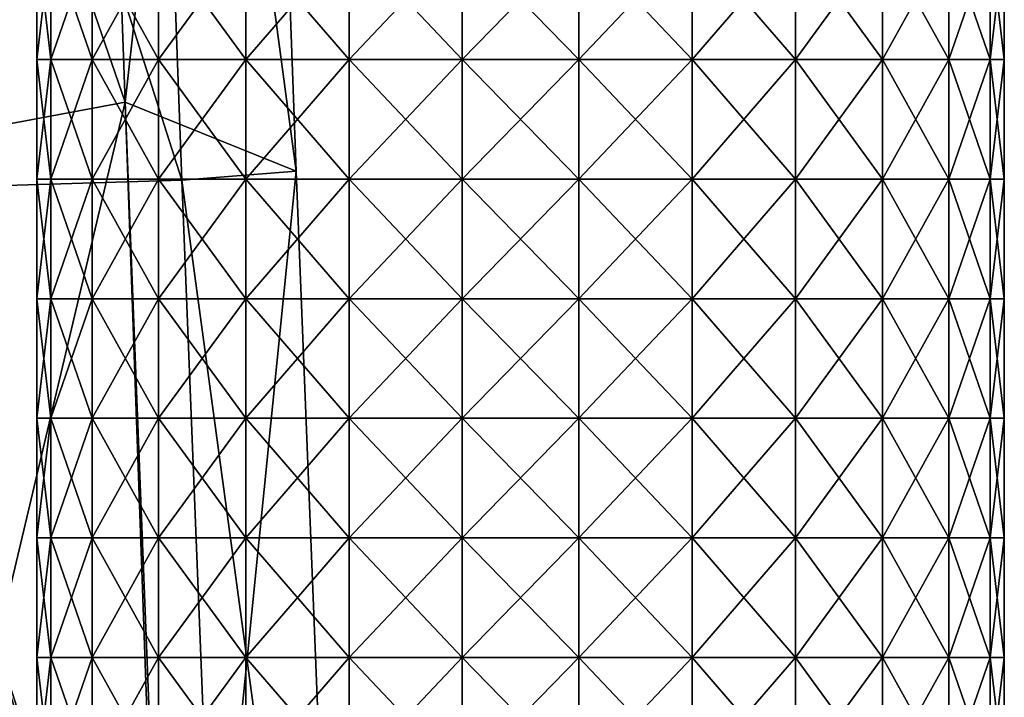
# Model space of a CAD drawing. Header units: millimetres. Extents: x -350 to 350, y 0 to 877.
# Tile 23 of 63: x 256 to 291, y 25 to 49. Entities that reach past the tile are written whole.
import ezdxf

# ---------------------------------------------------------------- set-up
doc = ezdxf.new("R2010")
doc.units = ezdxf.units.MM
doc.header["$LTSCALE"] = 41.718519
for name, color, linetype in [('5', 7, 'CONTINUOUS'), ('67', 7, 'CONTINUOUS'), ('68', 7, 'CONTINUOUS')]:
    doc.layers.add(name, color=color, linetype=linetype)

msp = doc.modelspace()

# ---------------------------------------------------------------- linework, layer by layer
at = {"layer": '5', "linetype": 'Continuous'}
for points in [[(257.876, 91.947, -464.744), (245.321, 87.227, -461.52), (259.534, 46.031, -476.863), (257.876, 91.947, -464.744)], [(257.876, 91.947, -464.744), (259.534, 46.031, -476.863), (264.134, 86.943, -478.324), (257.876, 91.947, -464.744)], [(245.321, 87.227, -461.52), (246.9, 43.666, -473.105), (259.534, 46.031, -476.863), (245.321, 87.227, -461.52)], [(264.134, 86.943, -478.324), (259.534, 46.031, -476.863), (265.724, 43.538, -490.086), (264.134, 86.943, -478.324)], [(264.134, 86.943, -478.324), (265.724, 43.538, -490.086), (259.999, 86.232, -491.606), (264.134, 86.943, -478.324)], [(248.073, 85.518, -497.935), (259.999, 86.232, -491.606), (261.587, 43.205, -503.427), (248.073, 85.518, -497.935)], [(259.999, 86.232, -491.606), (265.724, 43.538, -490.086), (261.587, 43.205, -503.427), (259.999, 86.232, -491.606)], [(249.654, 42.84, -509.734), (248.073, 85.518, -497.935), (261.587, 43.205, -503.427), (249.654, 42.84, -509.734)], [(246.9, 43.666, -473.105), (248.623, 0, -486.595), (259.534, 46.031, -476.863), (246.9, 43.666, -473.105)], [(259.534, 46.031, -476.863), (248.623, 0, -486.595), (261.182, 0, -490.955), (259.534, 46.031, -476.863)], [(261.349, 0, -491.104), (259.534, 46.031, -476.863), (261.182, 0, -490.955), (261.349, 0, -491.104)], [(259.534, 46.031, -476.863), (261.349, 0, -491.104), (265.724, 43.538, -490.086), (259.534, 46.031, -476.863)], [(261.349, 0, -491.104), (267.46, 0, -503.775), (265.724, 43.538, -490.086), (261.349, 0, -491.104)], [(265.724, 43.538, -490.086), (267.46, 0, -503.775), (261.587, 43.205, -503.427), (265.724, 43.538, -490.086)], [(263.317, 0, -517.184), (249.654, 42.84, -509.734), (261.587, 43.205, -503.427), (263.317, 0, -517.184)], [(267.46, 0, -503.775), (263.317, 0, -517.184), (261.587, 43.205, -503.427), (267.46, 0, -503.775)], [(251.379, 0, -523.436), (249.654, 42.84, -509.734), (263.108, 0, -517.435), (251.379, 0, -523.436)], [(249.654, 42.84, -509.734), (263.317, 0, -517.184), (263.108, 0, -517.435), (249.654, 42.84, -509.734)]]:
    msp.add_3dface(points, dxfattribs=at)
at = {"layer": '67', "linetype": 'Continuous'}
for points in [[(256.853, 47.572, -27.474), (256.344, 47.572, -23.286), (256.853, 51.897, -27.474), (256.853, 47.572, -27.474)], [(256.853, 51.897, -27.474), (256.344, 47.572, -23.286), (256.344, 51.897, -23.286), (256.853, 51.897, -27.474)], [(258.349, 47.572, -31.419), (256.853, 47.572, -27.474), (258.349, 51.897, -31.419), (258.349, 47.572, -31.419)], [(258.349, 51.897, -31.419), (256.853, 47.572, -27.474), (256.853, 51.897, -27.474), (258.349, 51.897, -31.419)], [(260.745, 47.572, -34.891), (258.349, 47.572, -31.419), (260.745, 51.897, -34.891), (260.745, 47.572, -34.891)], [(260.745, 51.897, -34.891), (258.349, 47.572, -31.419), (258.349, 51.897, -31.419), (260.745, 51.897, -34.891)], [(263.903, 47.572, -37.689), (260.745, 47.572, -34.891), (263.903, 51.897, -37.689), (263.903, 47.572, -37.689)], [(263.903, 51.897, -37.689), (260.745, 47.572, -34.891), (260.745, 51.897, -34.891), (263.903, 51.897, -37.689)], [(267.639, 47.572, -39.649), (263.903, 47.572, -37.689), (267.639, 51.897, -39.649), (267.639, 47.572, -39.649)], [(267.639, 51.897, -39.649), (263.903, 47.572, -37.689), (263.903, 51.897, -37.689), (267.639, 51.897, -39.649)], [(271.735, 47.572, -40.659), (267.639, 47.572, -39.649), (271.735, 51.897, -40.659), (271.735, 47.572, -40.659)], [(271.735, 51.897, -40.659), (267.639, 47.572, -39.649), (267.639, 51.897, -39.649), (271.735, 51.897, -40.659)], [(275.954, 47.572, -40.659), (271.735, 47.572, -40.659), (275.954, 51.897, -40.659), (275.954, 47.572, -40.659)], [(275.954, 51.897, -40.659), (271.735, 47.572, -40.659), (271.735, 51.897, -40.659), (275.954, 51.897, -40.659)], [(280.05, 47.572, -39.649), (275.954, 47.572, -40.659), (280.05, 51.897, -39.649), (280.05, 47.572, -39.649)], [(280.05, 51.897, -39.649), (275.954, 47.572, -40.659), (275.954, 51.897, -40.659), (280.05, 51.897, -39.649)], [(283.785, 47.572, -37.689), (280.05, 47.572, -39.649), (283.785, 51.897, -37.689), (283.785, 47.572, -37.689)], [(283.785, 51.897, -37.689), (280.05, 47.572, -39.649), (280.05, 51.897, -39.649), (283.785, 51.897, -37.689)], [(286.943, 47.572, -34.891), (283.785, 47.572, -37.689), (286.943, 51.897, -34.891), (286.943, 47.572, -34.891)], [(286.943, 51.897, -34.891), (283.785, 47.572, -37.689), (283.785, 51.897, -37.689), (286.943, 51.897, -34.891)], [(289.34, 47.572, -31.419), (286.943, 47.572, -34.891), (289.34, 51.897, -31.419), (289.34, 47.572, -31.419)], [(289.34, 51.897, -31.419), (286.943, 47.572, -34.891), (286.943, 51.897, -34.891), (289.34, 51.897, -31.419)], [(290.836, 47.572, -27.474), (289.34, 47.572, -31.419), (290.836, 51.897, -27.474), (290.836, 47.572, -27.474)], [(290.836, 51.897, -27.474), (289.34, 47.572, -31.419), (289.34, 51.897, -31.419), (290.836, 51.897, -27.474)], [(291.344, 47.572, -23.286), (290.836, 47.572, -27.474), (291.344, 51.897, -23.286), (291.344, 47.572, -23.286)], [(291.344, 51.897, -23.286), (290.836, 47.572, -27.474), (290.836, 51.897, -27.474), (291.344, 51.897, -23.286)], [(256.853, 43.246, -27.474), (256.344, 43.246, -23.286), (256.853, 47.572, -27.474), (256.853, 43.246, -27.474)], [(256.853, 47.572, -27.474), (256.344, 43.246, -23.286), (256.344, 47.572, -23.286), (256.853, 47.572, -27.474)], [(258.349, 43.246, -31.419), (256.853, 43.246, -27.474), (258.349, 47.572, -31.419), (258.349, 43.246, -31.419)], [(258.349, 47.572, -31.419), (256.853, 43.246, -27.474), (256.853, 47.572, -27.474), (258.349, 47.572, -31.419)], [(260.745, 43.246, -34.891), (258.349, 43.246, -31.419), (260.745, 47.572, -34.891), (260.745, 43.246, -34.891)], [(260.745, 47.572, -34.891), (258.349, 43.246, -31.419), (258.349, 47.572, -31.419), (260.745, 47.572, -34.891)], [(263.903, 43.246, -37.689), (260.745, 43.246, -34.891), (263.903, 47.572, -37.689), (263.903, 43.246, -37.689)], [(263.903, 47.572, -37.689), (260.745, 43.246, -34.891), (260.745, 47.572, -34.891), (263.903, 47.572, -37.689)], [(267.639, 43.246, -39.649), (263.903, 43.246, -37.689), (267.639, 47.572, -39.649), (267.639, 43.246, -39.649)], [(267.639, 47.572, -39.649), (263.903, 43.246, -37.689), (263.903, 47.572, -37.689), (267.639, 47.572, -39.649)], [(271.735, 43.246, -40.659), (267.639, 43.246, -39.649), (271.735, 47.572, -40.659), (271.735, 43.246, -40.659)], [(271.735, 47.572, -40.659), (267.639, 43.246, -39.649), (267.639, 47.572, -39.649), (271.735, 47.572, -40.659)], [(275.954, 43.246, -40.659), (271.735, 43.246, -40.659), (275.954, 47.572, -40.659), (275.954, 43.246, -40.659)], [(275.954, 47.572, -40.659), (271.735, 43.246, -40.659), (271.735, 47.572, -40.659), (275.954, 47.572, -40.659)], [(280.05, 43.246, -39.649), (275.954, 43.246, -40.659), (280.05, 47.572, -39.649), (280.05, 43.246, -39.649)], [(280.05, 47.572, -39.649), (275.954, 43.246, -40.659), (275.954, 47.572, -40.659), (280.05, 47.572, -39.649)], [(283.785, 43.246, -37.689), (280.05, 43.246, -39.649), (283.785, 47.572, -37.689), (283.785, 43.246, -37.689)], [(283.785, 47.572, -37.689), (280.05, 43.246, -39.649), (280.05, 47.572, -39.649), (283.785, 47.572, -37.689)], [(286.943, 43.246, -34.891), (283.785, 43.246, -37.689), (286.943, 47.572, -34.891), (286.943, 43.246, -34.891)], [(286.943, 47.572, -34.891), (283.785, 43.246, -37.689), (283.785, 47.572, -37.689), (286.943, 47.572, -34.891)], [(289.34, 43.246, -31.419), (286.943, 43.246, -34.891), (289.34, 47.572, -31.419), (289.34, 43.246, -31.419)], [(289.34, 47.572, -31.419), (286.943, 43.246, -34.891), (286.943, 47.572, -34.891), (289.34, 47.572, -31.419)], [(290.836, 43.246, -27.474), (289.34, 43.246, -31.419), (290.836, 47.572, -27.474), (290.836, 43.246, -27.474)], [(290.836, 47.572, -27.474), (289.34, 43.246, -31.419), (289.34, 47.572, -31.419), (290.836, 47.572, -27.474)], [(291.344, 43.246, -23.286), (290.836, 43.246, -27.474), (291.344, 47.572, -23.286), (291.344, 43.246, -23.286)], [(291.344, 47.572, -23.286), (290.836, 43.246, -27.474), (290.836, 47.572, -27.474), (291.344, 47.572, -23.286)], [(256.853, 38.921, -27.474), (256.344, 38.921, -23.286), (256.853, 43.246, -27.474), (256.853, 38.921, -27.474)], [(256.853, 43.246, -27.474), (256.344, 38.921, -23.286), (256.344, 43.246, -23.286), (256.853, 43.246, -27.474)], [(258.349, 38.921, -31.419), (256.853, 38.921, -27.474), (258.349, 43.246, -31.419), (258.349, 38.921, -31.419)], [(258.349, 43.246, -31.419), (256.853, 38.921, -27.474), (256.853, 43.246, -27.474), (258.349, 43.246, -31.419)], [(260.745, 38.921, -34.891), (258.349, 38.921, -31.419), (260.745, 43.246, -34.891), (260.745, 38.921, -34.891)], [(260.745, 43.246, -34.891), (258.349, 38.921, -31.419), (258.349, 43.246, -31.419), (260.745, 43.246, -34.891)], [(263.903, 38.921, -37.689), (260.745, 38.921, -34.891), (263.903, 43.246, -37.689), (263.903, 38.921, -37.689)], [(263.903, 43.246, -37.689), (260.745, 38.921, -34.891), (260.745, 43.246, -34.891), (263.903, 43.246, -37.689)], [(267.639, 38.921, -39.649), (263.903, 38.921, -37.689), (267.639, 43.246, -39.649), (267.639, 38.921, -39.649)], [(267.639, 43.246, -39.649), (263.903, 38.921, -37.689), (263.903, 43.246, -37.689), (267.639, 43.246, -39.649)], [(271.735, 38.921, -40.659), (267.639, 38.921, -39.649), (271.735, 43.246, -40.659), (271.735, 38.921, -40.659)], [(271.735, 43.246, -40.659), (267.639, 38.921, -39.649), (267.639, 43.246, -39.649), (271.735, 43.246, -40.659)], [(275.954, 38.921, -40.659), (271.735, 38.921, -40.659), (275.954, 43.246, -40.659), (275.954, 38.921, -40.659)], [(275.954, 43.246, -40.659), (271.735, 38.921, -40.659), (271.735, 43.246, -40.659), (275.954, 43.246, -40.659)], [(280.05, 38.921, -39.649), (275.954, 38.921, -40.659), (280.05, 43.246, -39.649), (280.05, 38.921, -39.649)], [(280.05, 43.246, -39.649), (275.954, 38.921, -40.659), (275.954, 43.246, -40.659), (280.05, 43.246, -39.649)], [(283.785, 38.921, -37.689), (280.05, 38.921, -39.649), (283.785, 43.246, -37.689), (283.785, 38.921, -37.689)], [(283.785, 43.246, -37.689), (280.05, 38.921, -39.649), (280.05, 43.246, -39.649), (283.785, 43.246, -37.689)], [(286.943, 38.921, -34.891), (283.785, 38.921, -37.689), (286.943, 43.246, -34.891), (286.943, 38.921, -34.891)], [(286.943, 43.246, -34.891), (283.785, 38.921, -37.689), (283.785, 43.246, -37.689), (286.943, 43.246, -34.891)], [(289.34, 38.921, -31.419), (286.943, 38.921, -34.891), (289.34, 43.246, -31.419), (289.34, 38.921, -31.419)], [(289.34, 43.246, -31.419), (286.943, 38.921, -34.891), (286.943, 43.246, -34.891), (289.34, 43.246, -31.419)], [(290.836, 38.921, -27.474), (289.34, 38.921, -31.419), (290.836, 43.246, -27.474), (290.836, 38.921, -27.474)], [(290.836, 43.246, -27.474), (289.34, 38.921, -31.419), (289.34, 43.246, -31.419), (290.836, 43.246, -27.474)], [(291.344, 38.921, -23.286), (290.836, 38.921, -27.474), (291.344, 43.246, -23.286), (291.344, 38.921, -23.286)], [(291.344, 43.246, -23.286), (290.836, 38.921, -27.474), (290.836, 43.246, -27.474), (291.344, 43.246, -23.286)], [(256.853, 34.596, -27.474), (256.344, 34.596, -23.286), (256.853, 38.921, -27.474), (256.853, 34.596, -27.474)], [(256.853, 38.921, -27.474), (256.344, 34.596, -23.286), (256.344, 38.921, -23.286), (256.853, 38.921, -27.474)], [(258.349, 34.596, -31.419), (256.853, 34.596, -27.474), (258.349, 38.921, -31.419), (258.349, 34.596, -31.419)], [(258.349, 38.921, -31.419), (256.853, 34.596, -27.474), (256.853, 38.921, -27.474), (258.349, 38.921, -31.419)], [(260.745, 34.596, -34.891), (258.349, 34.596, -31.419), (260.745, 38.921, -34.891), (260.745, 34.596, -34.891)], [(260.745, 38.921, -34.891), (258.349, 34.596, -31.419), (258.349, 38.921, -31.419), (260.745, 38.921, -34.891)], [(263.903, 34.596, -37.689), (260.745, 34.596, -34.891), (263.903, 38.921, -37.689), (263.903, 34.596, -37.689)], [(263.903, 38.921, -37.689), (260.745, 34.596, -34.891), (260.745, 38.921, -34.891), (263.903, 38.921, -37.689)], [(267.639, 34.596, -39.649), (263.903, 34.596, -37.689), (267.639, 38.921, -39.649), (267.639, 34.596, -39.649)], [(267.639, 38.921, -39.649), (263.903, 34.596, -37.689), (263.903, 38.921, -37.689), (267.639, 38.921, -39.649)], [(271.735, 34.596, -40.659), (267.639, 34.596, -39.649), (271.735, 38.921, -40.659), (271.735, 34.596, -40.659)], [(271.735, 38.921, -40.659), (267.639, 34.596, -39.649), (267.639, 38.921, -39.649), (271.735, 38.921, -40.659)], [(275.954, 34.596, -40.659), (271.735, 34.596, -40.659), (275.954, 38.921, -40.659), (275.954, 34.596, -40.659)], [(275.954, 38.921, -40.659), (271.735, 34.596, -40.659), (271.735, 38.921, -40.659), (275.954, 38.921, -40.659)], [(280.05, 34.596, -39.649), (275.954, 34.596, -40.659), (280.05, 38.921, -39.649), (280.05, 34.596, -39.649)], [(280.05, 38.921, -39.649), (275.954, 34.596, -40.659), (275.954, 38.921, -40.659), (280.05, 38.921, -39.649)], [(283.785, 34.596, -37.689), (280.05, 34.596, -39.649), (283.785, 38.921, -37.689), (283.785, 34.596, -37.689)], [(283.785, 38.921, -37.689), (280.05, 34.596, -39.649), (280.05, 38.921, -39.649), (283.785, 38.921, -37.689)], [(286.943, 34.596, -34.891), (283.785, 34.596, -37.689), (286.943, 38.921, -34.891), (286.943, 34.596, -34.891)], [(286.943, 38.921, -34.891), (283.785, 34.596, -37.689), (283.785, 38.921, -37.689), (286.943, 38.921, -34.891)], [(289.34, 34.596, -31.419), (286.943, 34.596, -34.891), (289.34, 38.921, -31.419), (289.34, 34.596, -31.419)], [(289.34, 38.921, -31.419), (286.943, 34.596, -34.891), (286.943, 38.921, -34.891), (289.34, 38.921, -31.419)], [(290.836, 34.596, -27.474), (289.34, 34.596, -31.419), (290.836, 38.921, -27.474), (290.836, 34.596, -27.474)], [(290.836, 38.921, -27.474), (289.34, 34.596, -31.419), (289.34, 38.921, -31.419), (290.836, 38.921, -27.474)], [(291.344, 34.596, -23.286), (290.836, 34.596, -27.474), (291.344, 38.921, -23.286), (291.344, 34.596, -23.286)], [(291.344, 38.921, -23.286), (290.836, 34.596, -27.474), (290.836, 38.921, -27.474), (291.344, 38.921, -23.286)], [(256.853, 30.271, -27.474), (256.344, 30.271, -23.286), (256.853, 34.596, -27.474), (256.853, 30.271, -27.474)], [(256.853, 34.596, -27.474), (256.344, 30.271, -23.286), (256.344, 34.596, -23.286), (256.853, 34.596, -27.474)], [(258.349, 30.271, -31.419), (256.853, 30.271, -27.474), (258.349, 34.596, -31.419), (258.349, 30.271, -31.419)], [(258.349, 34.596, -31.419), (256.853, 30.271, -27.474), (256.853, 34.596, -27.474), (258.349, 34.596, -31.419)], [(260.745, 30.271, -34.891), (258.349, 30.271, -31.419), (260.745, 34.596, -34.891), (260.745, 30.271, -34.891)], [(260.745, 34.596, -34.891), (258.349, 30.271, -31.419), (258.349, 34.596, -31.419), (260.745, 34.596, -34.891)], [(263.903, 30.271, -37.689), (260.745, 30.271, -34.891), (263.903, 34.596, -37.689), (263.903, 30.271, -37.689)], [(263.903, 34.596, -37.689), (260.745, 30.271, -34.891), (260.745, 34.596, -34.891), (263.903, 34.596, -37.689)], [(267.639, 30.271, -39.649), (263.903, 30.271, -37.689), (267.639, 34.596, -39.649), (267.639, 30.271, -39.649)], [(267.639, 34.596, -39.649), (263.903, 30.271, -37.689), (263.903, 34.596, -37.689), (267.639, 34.596, -39.649)], [(271.735, 30.271, -40.659), (267.639, 30.271, -39.649), (271.735, 34.596, -40.659), (271.735, 30.271, -40.659)], [(271.735, 34.596, -40.659), (267.639, 30.271, -39.649), (267.639, 34.596, -39.649), (271.735, 34.596, -40.659)], [(275.954, 30.271, -40.659), (271.735, 30.271, -40.659), (275.954, 34.596, -40.659), (275.954, 30.271, -40.659)], [(275.954, 34.596, -40.659), (271.735, 30.271, -40.659), (271.735, 34.596, -40.659), (275.954, 34.596, -40.659)], [(280.05, 30.271, -39.649), (275.954, 30.271, -40.659), (280.05, 34.596, -39.649), (280.05, 30.271, -39.649)], [(280.05, 34.596, -39.649), (275.954, 30.271, -40.659), (275.954, 34.596, -40.659), (280.05, 34.596, -39.649)], [(283.785, 30.271, -37.689), (280.05, 30.271, -39.649), (283.785, 34.596, -37.689), (283.785, 30.271, -37.689)], [(283.785, 34.596, -37.689), (280.05, 30.271, -39.649), (280.05, 34.596, -39.649), (283.785, 34.596, -37.689)], [(286.943, 30.271, -34.891), (283.785, 30.271, -37.689), (286.943, 34.596, -34.891), (286.943, 30.271, -34.891)], [(286.943, 34.596, -34.891), (283.785, 30.271, -37.689), (283.785, 34.596, -37.689), (286.943, 34.596, -34.891)], [(289.34, 30.271, -31.419), (286.943, 30.271, -34.891), (289.34, 34.596, -31.419), (289.34, 30.271, -31.419)], [(289.34, 34.596, -31.419), (286.943, 30.271, -34.891), (286.943, 34.596, -34.891), (289.34, 34.596, -31.419)], [(290.836, 30.271, -27.474), (289.34, 30.271, -31.419), (290.836, 34.596, -27.474), (290.836, 30.271, -27.474)], [(290.836, 34.596, -27.474), (289.34, 30.271, -31.419), (289.34, 34.596, -31.419), (290.836, 34.596, -27.474)], [(291.344, 30.271, -23.286), (290.836, 30.271, -27.474), (291.344, 34.596, -23.286), (291.344, 30.271, -23.286)], [(291.344, 34.596, -23.286), (290.836, 30.271, -27.474), (290.836, 34.596, -27.474), (291.344, 34.596, -23.286)], [(256.853, 25.946, -27.474), (256.344, 25.946, -23.286), (256.853, 30.271, -27.474), (256.853, 25.946, -27.474)], [(256.853, 30.271, -27.474), (256.344, 25.946, -23.286), (256.344, 30.271, -23.286), (256.853, 30.271, -27.474)], [(258.349, 25.946, -31.419), (256.853, 25.946, -27.474), (258.349, 30.271, -31.419), (258.349, 25.946, -31.419)], [(258.349, 30.271, -31.419), (256.853, 25.946, -27.474), (256.853, 30.271, -27.474), (258.349, 30.271, -31.419)], [(260.745, 25.946, -34.891), (258.349, 25.946, -31.419), (260.745, 30.271, -34.891), (260.745, 25.946, -34.891)], [(260.745, 30.271, -34.891), (258.349, 25.946, -31.419), (258.349, 30.271, -31.419), (260.745, 30.271, -34.891)], [(263.903, 25.946, -37.689), (260.745, 25.946, -34.891), (263.903, 30.271, -37.689), (263.903, 25.946, -37.689)], [(263.903, 30.271, -37.689), (260.745, 25.946, -34.891), (260.745, 30.271, -34.891), (263.903, 30.271, -37.689)], [(267.639, 25.946, -39.649), (263.903, 25.946, -37.689), (267.639, 30.271, -39.649), (267.639, 25.946, -39.649)], [(267.639, 30.271, -39.649), (263.903, 25.946, -37.689), (263.903, 30.271, -37.689), (267.639, 30.271, -39.649)], [(271.735, 25.946, -40.659), (267.639, 25.946, -39.649), (271.735, 30.271, -40.659), (271.735, 25.946, -40.659)], [(271.735, 30.271, -40.659), (267.639, 25.946, -39.649), (267.639, 30.271, -39.649), (271.735, 30.271, -40.659)], [(275.954, 25.946, -40.659), (271.735, 25.946, -40.659), (275.954, 30.271, -40.659), (275.954, 25.946, -40.659)], [(275.954, 30.271, -40.659), (271.735, 25.946, -40.659), (271.735, 30.271, -40.659), (275.954, 30.271, -40.659)], [(280.05, 25.946, -39.649), (275.954, 25.946, -40.659), (280.05, 30.271, -39.649), (280.05, 25.946, -39.649)], [(280.05, 30.271, -39.649), (275.954, 25.946, -40.659), (275.954, 30.271, -40.659), (280.05, 30.271, -39.649)], [(283.785, 25.946, -37.689), (280.05, 25.946, -39.649), (283.785, 30.271, -37.689), (283.785, 25.946, -37.689)], [(283.785, 30.271, -37.689), (280.05, 25.946, -39.649), (280.05, 30.271, -39.649), (283.785, 30.271, -37.689)], [(286.943, 25.946, -34.891), (283.785, 25.946, -37.689), (286.943, 30.271, -34.891), (286.943, 25.946, -34.891)], [(286.943, 30.271, -34.891), (283.785, 25.946, -37.689), (283.785, 30.271, -37.689), (286.943, 30.271, -34.891)], [(289.34, 25.946, -31.419), (286.943, 25.946, -34.891), (289.34, 30.271, -31.419), (289.34, 25.946, -31.419)], [(289.34, 30.271, -31.419), (286.943, 25.946, -34.891), (286.943, 30.271, -34.891), (289.34, 30.271, -31.419)], [(290.836, 25.946, -27.474), (289.34, 25.946, -31.419), (290.836, 30.271, -27.474), (290.836, 25.946, -27.474)], [(290.836, 30.271, -27.474), (289.34, 25.946, -31.419), (289.34, 30.271, -31.419), (290.836, 30.271, -27.474)], [(291.344, 25.946, -23.286), (290.836, 25.946, -27.474), (291.344, 30.271, -23.286), (291.344, 25.946, -23.286)], [(291.344, 30.271, -23.286), (290.836, 25.946, -27.474), (290.836, 30.271, -27.474), (291.344, 30.271, -23.286)], [(256.853, 21.621, -27.474), (256.344, 21.621, -23.286), (256.853, 25.946, -27.474), (256.853, 21.621, -27.474)], [(256.853, 25.946, -27.474), (256.344, 21.621, -23.286), (256.344, 25.946, -23.286), (256.853, 25.946, -27.474)], [(258.349, 21.621, -31.419), (256.853, 21.621, -27.474), (258.349, 25.946, -31.419), (258.349, 21.621, -31.419)], [(258.349, 25.946, -31.419), (256.853, 21.621, -27.474), (256.853, 25.946, -27.474), (258.349, 25.946, -31.419)], [(260.745, 21.621, -34.891), (258.349, 21.621, -31.419), (260.745, 25.946, -34.891), (260.745, 21.621, -34.891)], [(260.745, 25.946, -34.891), (258.349, 21.621, -31.419), (258.349, 25.946, -31.419), (260.745, 25.946, -34.891)], [(263.903, 21.621, -37.689), (260.745, 21.621, -34.891), (263.903, 25.946, -37.689), (263.903, 21.621, -37.689)], [(263.903, 25.946, -37.689), (260.745, 21.621, -34.891), (260.745, 25.946, -34.891), (263.903, 25.946, -37.689)], [(267.639, 21.621, -39.649), (263.903, 21.621, -37.689), (267.639, 25.946, -39.649), (267.639, 21.621, -39.649)], [(267.639, 25.946, -39.649), (263.903, 21.621, -37.689), (263.903, 25.946, -37.689), (267.639, 25.946, -39.649)], [(271.735, 21.621, -40.659), (267.639, 21.621, -39.649), (271.735, 25.946, -40.659), (271.735, 21.621, -40.659)], [(271.735, 25.946, -40.659), (267.639, 21.621, -39.649), (267.639, 25.946, -39.649), (271.735, 25.946, -40.659)], [(275.954, 21.621, -40.659), (271.735, 21.621, -40.659), (275.954, 25.946, -40.659), (275.954, 21.621, -40.659)], [(275.954, 25.946, -40.659), (271.735, 21.621, -40.659), (271.735, 25.946, -40.659), (275.954, 25.946, -40.659)], [(280.05, 21.621, -39.649), (275.954, 21.621, -40.659), (280.05, 25.946, -39.649), (280.05, 21.621, -39.649)], [(280.05, 25.946, -39.649), (275.954, 21.621, -40.659), (275.954, 25.946, -40.659), (280.05, 25.946, -39.649)], [(283.785, 21.621, -37.689), (280.05, 21.621, -39.649), (283.785, 25.946, -37.689), (283.785, 21.621, -37.689)], [(283.785, 25.946, -37.689), (280.05, 21.621, -39.649), (280.05, 25.946, -39.649), (283.785, 25.946, -37.689)], [(286.943, 21.621, -34.891), (283.785, 21.621, -37.689), (286.943, 25.946, -34.891), (286.943, 21.621, -34.891)], [(286.943, 25.946, -34.891), (283.785, 21.621, -37.689), (283.785, 25.946, -37.689), (286.943, 25.946, -34.891)], [(289.34, 21.621, -31.419), (286.943, 21.621, -34.891), (289.34, 25.946, -31.419), (289.34, 21.621, -31.419)], [(289.34, 25.946, -31.419), (286.943, 21.621, -34.891), (286.943, 25.946, -34.891), (289.34, 25.946, -31.419)], [(290.836, 21.621, -27.474), (289.34, 21.621, -31.419), (290.836, 25.946, -27.474), (290.836, 21.621, -27.474)], [(290.836, 25.946, -27.474), (289.34, 21.621, -31.419), (289.34, 25.946, -31.419), (290.836, 25.946, -27.474)], [(291.344, 21.621, -23.286), (290.836, 21.621, -27.474), (291.344, 25.946, -23.286), (291.344, 21.621, -23.286)], [(291.344, 25.946, -23.286), (290.836, 21.621, -27.474), (290.836, 25.946, -27.474), (291.344, 25.946, -23.286)]]:
    msp.add_3dface(points, dxfattribs=at)
at = {"layer": '68', "linetype": 'Continuous'}
for points in [[(256.344, 51.897, -23.286), (256.344, 47.572, -23.286), (256.853, 47.572, -19.098), (256.344, 51.897, -23.286)], [(256.344, 51.897, -23.286), (256.853, 47.572, -19.098), (256.853, 51.897, -19.098), (256.344, 51.897, -23.286)], [(256.853, 47.572, -19.098), (258.349, 47.572, -15.154), (256.853, 51.897, -19.098), (256.853, 47.572, -19.098)], [(256.853, 51.897, -19.098), (258.349, 47.572, -15.154), (258.349, 51.897, -15.154), (256.853, 51.897, -19.098)], [(258.349, 47.572, -15.154), (260.745, 47.572, -11.682), (258.349, 51.897, -15.154), (258.349, 47.572, -15.154)], [(258.349, 51.897, -15.154), (260.745, 47.572, -11.682), (260.745, 51.897, -11.682), (258.349, 51.897, -15.154)], [(260.745, 47.572, -11.682), (263.903, 47.572, -8.884), (260.745, 51.897, -11.682), (260.745, 47.572, -11.682)], [(260.745, 51.897, -11.682), (263.903, 47.572, -8.884), (263.903, 51.897, -8.884), (260.745, 51.897, -11.682)], [(263.903, 47.572, -8.884), (267.639, 47.572, -6.924), (263.903, 51.897, -8.884), (263.903, 47.572, -8.884)], [(263.903, 51.897, -8.884), (267.639, 47.572, -6.924), (267.639, 51.897, -6.924), (263.903, 51.897, -8.884)], [(267.639, 47.572, -6.924), (271.735, 47.572, -5.914), (267.639, 51.897, -6.924), (267.639, 47.572, -6.924)], [(267.639, 51.897, -6.924), (271.735, 47.572, -5.914), (271.735, 51.897, -5.914), (267.639, 51.897, -6.924)], [(271.735, 47.572, -5.914), (275.954, 47.572, -5.914), (271.735, 51.897, -5.914), (271.735, 47.572, -5.914)], [(271.735, 51.897, -5.914), (275.954, 47.572, -5.914), (275.954, 51.897, -5.914), (271.735, 51.897, -5.914)], [(275.954, 47.572, -5.914), (280.05, 47.572, -6.924), (275.954, 51.897, -5.914), (275.954, 47.572, -5.914)], [(275.954, 51.897, -5.914), (280.05, 47.572, -6.924), (280.05, 51.897, -6.924), (275.954, 51.897, -5.914)], [(280.05, 47.572, -6.924), (283.785, 47.572, -8.884), (280.05, 51.897, -6.924), (280.05, 47.572, -6.924)], [(280.05, 51.897, -6.924), (283.785, 47.572, -8.884), (283.785, 51.897, -8.884), (280.05, 51.897, -6.924)], [(283.785, 47.572, -8.884), (286.943, 47.572, -11.682), (283.785, 51.897, -8.884), (283.785, 47.572, -8.884)], [(283.785, 51.897, -8.884), (286.943, 47.572, -11.682), (286.943, 51.897, -11.682), (283.785, 51.897, -8.884)], [(286.943, 47.572, -11.682), (289.34, 47.572, -15.154), (286.943, 51.897, -11.682), (286.943, 47.572, -11.682)], [(286.943, 51.897, -11.682), (289.34, 47.572, -15.154), (289.34, 51.897, -15.154), (286.943, 51.897, -11.682)], [(289.34, 47.572, -15.154), (290.836, 47.572, -19.098), (289.34, 51.897, -15.154), (289.34, 47.572, -15.154)], [(289.34, 51.897, -15.154), (290.836, 47.572, -19.098), (290.836, 51.897, -19.098), (289.34, 51.897, -15.154)], [(291.344, 47.572, -23.286), (291.344, 51.897, -23.286), (290.836, 51.897, -19.098), (291.344, 47.572, -23.286)], [(290.836, 47.572, -19.098), (291.344, 47.572, -23.286), (290.836, 51.897, -19.098), (290.836, 47.572, -19.098)], [(256.344, 47.572, -23.286), (256.344, 43.246, -23.286), (256.853, 43.246, -19.098), (256.344, 47.572, -23.286)], [(256.344, 47.572, -23.286), (256.853, 43.246, -19.098), (256.853, 47.572, -19.098), (256.344, 47.572, -23.286)], [(256.853, 43.246, -19.098), (258.349, 43.246, -15.154), (256.853, 47.572, -19.098), (256.853, 43.246, -19.098)], [(256.853, 47.572, -19.098), (258.349, 43.246, -15.154), (258.349, 47.572, -15.154), (256.853, 47.572, -19.098)], [(258.349, 43.246, -15.154), (260.745, 43.246, -11.682), (258.349, 47.572, -15.154), (258.349, 43.246, -15.154)], [(258.349, 47.572, -15.154), (260.745, 43.246, -11.682), (260.745, 47.572, -11.682), (258.349, 47.572, -15.154)], [(260.745, 43.246, -11.682), (263.903, 43.246, -8.884), (260.745, 47.572, -11.682), (260.745, 43.246, -11.682)], [(260.745, 47.572, -11.682), (263.903, 43.246, -8.884), (263.903, 47.572, -8.884), (260.745, 47.572, -11.682)], [(263.903, 43.246, -8.884), (267.639, 43.246, -6.924), (263.903, 47.572, -8.884), (263.903, 43.246, -8.884)], [(263.903, 47.572, -8.884), (267.639, 43.246, -6.924), (267.639, 47.572, -6.924), (263.903, 47.572, -8.884)], [(267.639, 43.246, -6.924), (271.735, 43.246, -5.914), (267.639, 47.572, -6.924), (267.639, 43.246, -6.924)], [(267.639, 47.572, -6.924), (271.735, 43.246, -5.914), (271.735, 47.572, -5.914), (267.639, 47.572, -6.924)], [(271.735, 43.246, -5.914), (275.954, 43.246, -5.914), (271.735, 47.572, -5.914), (271.735, 43.246, -5.914)], [(271.735, 47.572, -5.914), (275.954, 43.246, -5.914), (275.954, 47.572, -5.914), (271.735, 47.572, -5.914)], [(275.954, 43.246, -5.914), (280.05, 43.246, -6.924), (275.954, 47.572, -5.914), (275.954, 43.246, -5.914)], [(275.954, 47.572, -5.914), (280.05, 43.246, -6.924), (280.05, 47.572, -6.924), (275.954, 47.572, -5.914)], [(280.05, 43.246, -6.924), (283.785, 43.246, -8.884), (280.05, 47.572, -6.924), (280.05, 43.246, -6.924)], [(280.05, 47.572, -6.924), (283.785, 43.246, -8.884), (283.785, 47.572, -8.884), (280.05, 47.572, -6.924)], [(283.785, 43.246, -8.884), (286.943, 43.246, -11.682), (283.785, 47.572, -8.884), (283.785, 43.246, -8.884)], [(283.785, 47.572, -8.884), (286.943, 43.246, -11.682), (286.943, 47.572, -11.682), (283.785, 47.572, -8.884)], [(286.943, 43.246, -11.682), (289.34, 43.246, -15.154), (286.943, 47.572, -11.682), (286.943, 43.246, -11.682)], [(286.943, 47.572, -11.682), (289.34, 43.246, -15.154), (289.34, 47.572, -15.154), (286.943, 47.572, -11.682)], [(289.34, 43.246, -15.154), (290.836, 43.246, -19.098), (289.34, 47.572, -15.154), (289.34, 43.246, -15.154)], [(289.34, 47.572, -15.154), (290.836, 43.246, -19.098), (290.836, 47.572, -19.098), (289.34, 47.572, -15.154)], [(291.344, 43.246, -23.286), (291.344, 47.572, -23.286), (290.836, 47.572, -19.098), (291.344, 43.246, -23.286)], [(290.836, 43.246, -19.098), (291.344, 43.246, -23.286), (290.836, 47.572, -19.098), (290.836, 43.246, -19.098)], [(256.344, 43.246, -23.286), (256.344, 38.921, -23.286), (256.853, 38.921, -19.098), (256.344, 43.246, -23.286)], [(256.344, 43.246, -23.286), (256.853, 38.921, -19.098), (256.853, 43.246, -19.098), (256.344, 43.246, -23.286)], [(256.853, 38.921, -19.098), (258.349, 38.921, -15.154), (256.853, 43.246, -19.098), (256.853, 38.921, -19.098)], [(256.853, 43.246, -19.098), (258.349, 38.921, -15.154), (258.349, 43.246, -15.154), (256.853, 43.246, -19.098)], [(258.349, 38.921, -15.154), (260.745, 38.921, -11.682), (258.349, 43.246, -15.154), (258.349, 38.921, -15.154)], [(258.349, 43.246, -15.154), (260.745, 38.921, -11.682), (260.745, 43.246, -11.682), (258.349, 43.246, -15.154)], [(260.745, 38.921, -11.682), (263.903, 38.921, -8.884), (260.745, 43.246, -11.682), (260.745, 38.921, -11.682)], [(260.745, 43.246, -11.682), (263.903, 38.921, -8.884), (263.903, 43.246, -8.884), (260.745, 43.246, -11.682)], [(263.903, 38.921, -8.884), (267.639, 38.921, -6.924), (263.903, 43.246, -8.884), (263.903, 38.921, -8.884)], [(263.903, 43.246, -8.884), (267.639, 38.921, -6.924), (267.639, 43.246, -6.924), (263.903, 43.246, -8.884)], [(267.639, 38.921, -6.924), (271.735, 38.921, -5.914), (267.639, 43.246, -6.924), (267.639, 38.921, -6.924)], [(267.639, 43.246, -6.924), (271.735, 38.921, -5.914), (271.735, 43.246, -5.914), (267.639, 43.246, -6.924)], [(271.735, 38.921, -5.914), (275.954, 38.921, -5.914), (271.735, 43.246, -5.914), (271.735, 38.921, -5.914)], [(271.735, 43.246, -5.914), (275.954, 38.921, -5.914), (275.954, 43.246, -5.914), (271.735, 43.246, -5.914)], [(275.954, 38.921, -5.914), (280.05, 38.921, -6.924), (275.954, 43.246, -5.914), (275.954, 38.921, -5.914)], [(275.954, 43.246, -5.914), (280.05, 38.921, -6.924), (280.05, 43.246, -6.924), (275.954, 43.246, -5.914)], [(280.05, 38.921, -6.924), (283.785, 38.921, -8.884), (280.05, 43.246, -6.924), (280.05, 38.921, -6.924)], [(280.05, 43.246, -6.924), (283.785, 38.921, -8.884), (283.785, 43.246, -8.884), (280.05, 43.246, -6.924)], [(283.785, 38.921, -8.884), (286.943, 38.921, -11.682), (283.785, 43.246, -8.884), (283.785, 38.921, -8.884)], [(283.785, 43.246, -8.884), (286.943, 38.921, -11.682), (286.943, 43.246, -11.682), (283.785, 43.246, -8.884)], [(286.943, 38.921, -11.682), (289.34, 38.921, -15.154), (286.943, 43.246, -11.682), (286.943, 38.921, -11.682)], [(286.943, 43.246, -11.682), (289.34, 38.921, -15.154), (289.34, 43.246, -15.154), (286.943, 43.246, -11.682)], [(289.34, 38.921, -15.154), (290.836, 38.921, -19.098), (289.34, 43.246, -15.154), (289.34, 38.921, -15.154)], [(289.34, 43.246, -15.154), (290.836, 38.921, -19.098), (290.836, 43.246, -19.098), (289.34, 43.246, -15.154)], [(291.344, 38.921, -23.286), (291.344, 43.246, -23.286), (290.836, 43.246, -19.098), (291.344, 38.921, -23.286)], [(290.836, 38.921, -19.098), (291.344, 38.921, -23.286), (290.836, 43.246, -19.098), (290.836, 38.921, -19.098)], [(256.344, 38.921, -23.286), (256.344, 34.596, -23.286), (256.853, 34.596, -19.098), (256.344, 38.921, -23.286)], [(256.344, 38.921, -23.286), (256.853, 34.596, -19.098), (256.853, 38.921, -19.098), (256.344, 38.921, -23.286)], [(256.853, 34.596, -19.098), (258.349, 34.596, -15.154), (256.853, 38.921, -19.098), (256.853, 34.596, -19.098)], [(256.853, 38.921, -19.098), (258.349, 34.596, -15.154), (258.349, 38.921, -15.154), (256.853, 38.921, -19.098)], [(258.349, 34.596, -15.154), (260.745, 34.596, -11.682), (258.349, 38.921, -15.154), (258.349, 34.596, -15.154)], [(258.349, 38.921, -15.154), (260.745, 34.596, -11.682), (260.745, 38.921, -11.682), (258.349, 38.921, -15.154)], [(260.745, 34.596, -11.682), (263.903, 34.596, -8.884), (260.745, 38.921, -11.682), (260.745, 34.596, -11.682)], [(260.745, 38.921, -11.682), (263.903, 34.596, -8.884), (263.903, 38.921, -8.884), (260.745, 38.921, -11.682)], [(263.903, 34.596, -8.884), (267.639, 34.596, -6.924), (263.903, 38.921, -8.884), (263.903, 34.596, -8.884)], [(263.903, 38.921, -8.884), (267.639, 34.596, -6.924), (267.639, 38.921, -6.924), (263.903, 38.921, -8.884)], [(267.639, 34.596, -6.924), (271.735, 34.596, -5.914), (267.639, 38.921, -6.924), (267.639, 34.596, -6.924)], [(267.639, 38.921, -6.924), (271.735, 34.596, -5.914), (271.735, 38.921, -5.914), (267.639, 38.921, -6.924)], [(271.735, 34.596, -5.914), (275.954, 34.596, -5.914), (271.735, 38.921, -5.914), (271.735, 34.596, -5.914)], [(271.735, 38.921, -5.914), (275.954, 34.596, -5.914), (275.954, 38.921, -5.914), (271.735, 38.921, -5.914)], [(275.954, 34.596, -5.914), (280.05, 34.596, -6.924), (275.954, 38.921, -5.914), (275.954, 34.596, -5.914)], [(275.954, 38.921, -5.914), (280.05, 34.596, -6.924), (280.05, 38.921, -6.924), (275.954, 38.921, -5.914)], [(280.05, 34.596, -6.924), (283.785, 34.596, -8.884), (280.05, 38.921, -6.924), (280.05, 34.596, -6.924)], [(280.05, 38.921, -6.924), (283.785, 34.596, -8.884), (283.785, 38.921, -8.884), (280.05, 38.921, -6.924)], [(283.785, 34.596, -8.884), (286.943, 34.596, -11.682), (283.785, 38.921, -8.884), (283.785, 34.596, -8.884)], [(283.785, 38.921, -8.884), (286.943, 34.596, -11.682), (286.943, 38.921, -11.682), (283.785, 38.921, -8.884)], [(286.943, 34.596, -11.682), (289.34, 34.596, -15.154), (286.943, 38.921, -11.682), (286.943, 34.596, -11.682)], [(286.943, 38.921, -11.682), (289.34, 34.596, -15.154), (289.34, 38.921, -15.154), (286.943, 38.921, -11.682)], [(289.34, 34.596, -15.154), (290.836, 34.596, -19.098), (289.34, 38.921, -15.154), (289.34, 34.596, -15.154)], [(289.34, 38.921, -15.154), (290.836, 34.596, -19.098), (290.836, 38.921, -19.098), (289.34, 38.921, -15.154)], [(291.344, 34.596, -23.286), (291.344, 38.921, -23.286), (290.836, 38.921, -19.098), (291.344, 34.596, -23.286)], [(290.836, 34.596, -19.098), (291.344, 34.596, -23.286), (290.836, 38.921, -19.098), (290.836, 34.596, -19.098)], [(256.344, 34.596, -23.286), (256.344, 30.271, -23.286), (256.853, 30.271, -19.098), (256.344, 34.596, -23.286)], [(256.344, 34.596, -23.286), (256.853, 30.271, -19.098), (256.853, 34.596, -19.098), (256.344, 34.596, -23.286)], [(256.853, 30.271, -19.098), (258.349, 30.271, -15.154), (256.853, 34.596, -19.098), (256.853, 30.271, -19.098)], [(256.853, 34.596, -19.098), (258.349, 30.271, -15.154), (258.349, 34.596, -15.154), (256.853, 34.596, -19.098)], [(258.349, 30.271, -15.154), (260.745, 30.271, -11.682), (258.349, 34.596, -15.154), (258.349, 30.271, -15.154)], [(258.349, 34.596, -15.154), (260.745, 30.271, -11.682), (260.745, 34.596, -11.682), (258.349, 34.596, -15.154)], [(260.745, 30.271, -11.682), (263.903, 30.271, -8.884), (260.745, 34.596, -11.682), (260.745, 30.271, -11.682)], [(260.745, 34.596, -11.682), (263.903, 30.271, -8.884), (263.903, 34.596, -8.884), (260.745, 34.596, -11.682)], [(263.903, 30.271, -8.884), (267.639, 30.271, -6.924), (263.903, 34.596, -8.884), (263.903, 30.271, -8.884)], [(263.903, 34.596, -8.884), (267.639, 30.271, -6.924), (267.639, 34.596, -6.924), (263.903, 34.596, -8.884)], [(267.639, 30.271, -6.924), (271.735, 30.271, -5.914), (267.639, 34.596, -6.924), (267.639, 30.271, -6.924)], [(267.639, 34.596, -6.924), (271.735, 30.271, -5.914), (271.735, 34.596, -5.914), (267.639, 34.596, -6.924)], [(271.735, 30.271, -5.914), (275.954, 30.271, -5.914), (271.735, 34.596, -5.914), (271.735, 30.271, -5.914)], [(271.735, 34.596, -5.914), (275.954, 30.271, -5.914), (275.954, 34.596, -5.914), (271.735, 34.596, -5.914)], [(275.954, 30.271, -5.914), (280.05, 30.271, -6.924), (275.954, 34.596, -5.914), (275.954, 30.271, -5.914)], [(275.954, 34.596, -5.914), (280.05, 30.271, -6.924), (280.05, 34.596, -6.924), (275.954, 34.596, -5.914)], [(280.05, 30.271, -6.924), (283.785, 30.271, -8.884), (280.05, 34.596, -6.924), (280.05, 30.271, -6.924)], [(280.05, 34.596, -6.924), (283.785, 30.271, -8.884), (283.785, 34.596, -8.884), (280.05, 34.596, -6.924)], [(283.785, 30.271, -8.884), (286.943, 30.271, -11.682), (283.785, 34.596, -8.884), (283.785, 30.271, -8.884)], [(283.785, 34.596, -8.884), (286.943, 30.271, -11.682), (286.943, 34.596, -11.682), (283.785, 34.596, -8.884)], [(286.943, 30.271, -11.682), (289.34, 30.271, -15.154), (286.943, 34.596, -11.682), (286.943, 30.271, -11.682)], [(286.943, 34.596, -11.682), (289.34, 30.271, -15.154), (289.34, 34.596, -15.154), (286.943, 34.596, -11.682)], [(289.34, 30.271, -15.154), (290.836, 30.271, -19.098), (289.34, 34.596, -15.154), (289.34, 30.271, -15.154)], [(289.34, 34.596, -15.154), (290.836, 30.271, -19.098), (290.836, 34.596, -19.098), (289.34, 34.596, -15.154)], [(291.344, 30.271, -23.286), (291.344, 34.596, -23.286), (290.836, 34.596, -19.098), (291.344, 30.271, -23.286)], [(290.836, 30.271, -19.098), (291.344, 30.271, -23.286), (290.836, 34.596, -19.098), (290.836, 30.271, -19.098)], [(256.344, 30.271, -23.286), (256.344, 25.946, -23.286), (256.853, 25.946, -19.098), (256.344, 30.271, -23.286)], [(256.344, 30.271, -23.286), (256.853, 25.946, -19.098), (256.853, 30.271, -19.098), (256.344, 30.271, -23.286)], [(256.853, 25.946, -19.098), (258.349, 25.946, -15.154), (256.853, 30.271, -19.098), (256.853, 25.946, -19.098)], [(256.853, 30.271, -19.098), (258.349, 25.946, -15.154), (258.349, 30.271, -15.154), (256.853, 30.271, -19.098)], [(258.349, 25.946, -15.154), (260.745, 25.946, -11.682), (258.349, 30.271, -15.154), (258.349, 25.946, -15.154)], [(258.349, 30.271, -15.154), (260.745, 25.946, -11.682), (260.745, 30.271, -11.682), (258.349, 30.271, -15.154)], [(260.745, 25.946, -11.682), (263.903, 25.946, -8.884), (260.745, 30.271, -11.682), (260.745, 25.946, -11.682)], [(260.745, 30.271, -11.682), (263.903, 25.946, -8.884), (263.903, 30.271, -8.884), (260.745, 30.271, -11.682)], [(263.903, 25.946, -8.884), (267.639, 25.946, -6.924), (263.903, 30.271, -8.884), (263.903, 25.946, -8.884)], [(263.903, 30.271, -8.884), (267.639, 25.946, -6.924), (267.639, 30.271, -6.924), (263.903, 30.271, -8.884)], [(267.639, 25.946, -6.924), (271.735, 25.946, -5.914), (267.639, 30.271, -6.924), (267.639, 25.946, -6.924)], [(267.639, 30.271, -6.924), (271.735, 25.946, -5.914), (271.735, 30.271, -5.914), (267.639, 30.271, -6.924)], [(271.735, 25.946, -5.914), (275.954, 25.946, -5.914), (271.735, 30.271, -5.914), (271.735, 25.946, -5.914)], [(271.735, 30.271, -5.914), (275.954, 25.946, -5.914), (275.954, 30.271, -5.914), (271.735, 30.271, -5.914)], [(275.954, 25.946, -5.914), (280.05, 25.946, -6.924), (275.954, 30.271, -5.914), (275.954, 25.946, -5.914)], [(275.954, 30.271, -5.914), (280.05, 25.946, -6.924), (280.05, 30.271, -6.924), (275.954, 30.271, -5.914)], [(280.05, 25.946, -6.924), (283.785, 25.946, -8.884), (280.05, 30.271, -6.924), (280.05, 25.946, -6.924)], [(280.05, 30.271, -6.924), (283.785, 25.946, -8.884), (283.785, 30.271, -8.884), (280.05, 30.271, -6.924)], [(283.785, 25.946, -8.884), (286.943, 25.946, -11.682), (283.785, 30.271, -8.884), (283.785, 25.946, -8.884)], [(283.785, 30.271, -8.884), (286.943, 25.946, -11.682), (286.943, 30.271, -11.682), (283.785, 30.271, -8.884)], [(286.943, 25.946, -11.682), (289.34, 25.946, -15.154), (286.943, 30.271, -11.682), (286.943, 25.946, -11.682)], [(286.943, 30.271, -11.682), (289.34, 25.946, -15.154), (289.34, 30.271, -15.154), (286.943, 30.271, -11.682)], [(289.34, 25.946, -15.154), (290.836, 25.946, -19.098), (289.34, 30.271, -15.154), (289.34, 25.946, -15.154)], [(289.34, 30.271, -15.154), (290.836, 25.946, -19.098), (290.836, 30.271, -19.098), (289.34, 30.271, -15.154)], [(291.344, 25.946, -23.286), (291.344, 30.271, -23.286), (290.836, 30.271, -19.098), (291.344, 25.946, -23.286)], [(290.836, 25.946, -19.098), (291.344, 25.946, -23.286), (290.836, 30.271, -19.098), (290.836, 25.946, -19.098)], [(256.344, 25.946, -23.286), (256.344, 21.621, -23.286), (256.853, 21.621, -19.098), (256.344, 25.946, -23.286)], [(256.344, 25.946, -23.286), (256.853, 21.621, -19.098), (256.853, 25.946, -19.098), (256.344, 25.946, -23.286)], [(256.853, 21.621, -19.098), (258.349, 21.621, -15.154), (256.853, 25.946, -19.098), (256.853, 21.621, -19.098)], [(256.853, 25.946, -19.098), (258.349, 21.621, -15.154), (258.349, 25.946, -15.154), (256.853, 25.946, -19.098)], [(258.349, 21.621, -15.154), (260.745, 21.621, -11.682), (258.349, 25.946, -15.154), (258.349, 21.621, -15.154)], [(258.349, 25.946, -15.154), (260.745, 21.621, -11.682), (260.745, 25.946, -11.682), (258.349, 25.946, -15.154)], [(260.745, 21.621, -11.682), (263.903, 21.621, -8.884), (260.745, 25.946, -11.682), (260.745, 21.621, -11.682)], [(260.745, 25.946, -11.682), (263.903, 21.621, -8.884), (263.903, 25.946, -8.884), (260.745, 25.946, -11.682)], [(263.903, 21.621, -8.884), (267.639, 21.621, -6.924), (263.903, 25.946, -8.884), (263.903, 21.621, -8.884)], [(263.903, 25.946, -8.884), (267.639, 21.621, -6.924), (267.639, 25.946, -6.924), (263.903, 25.946, -8.884)], [(267.639, 21.621, -6.924), (271.735, 21.621, -5.914), (267.639, 25.946, -6.924), (267.639, 21.621, -6.924)], [(267.639, 25.946, -6.924), (271.735, 21.621, -5.914), (271.735, 25.946, -5.914), (267.639, 25.946, -6.924)], [(271.735, 21.621, -5.914), (275.954, 21.621, -5.914), (271.735, 25.946, -5.914), (271.735, 21.621, -5.914)], [(271.735, 25.946, -5.914), (275.954, 21.621, -5.914), (275.954, 25.946, -5.914), (271.735, 25.946, -5.914)], [(275.954, 21.621, -5.914), (280.05, 21.621, -6.924), (275.954, 25.946, -5.914), (275.954, 21.621, -5.914)], [(275.954, 25.946, -5.914), (280.05, 21.621, -6.924), (280.05, 25.946, -6.924), (275.954, 25.946, -5.914)], [(280.05, 21.621, -6.924), (283.785, 21.621, -8.884), (280.05, 25.946, -6.924), (280.05, 21.621, -6.924)], [(280.05, 25.946, -6.924), (283.785, 21.621, -8.884), (283.785, 25.946, -8.884), (280.05, 25.946, -6.924)], [(283.785, 21.621, -8.884), (286.943, 21.621, -11.682), (283.785, 25.946, -8.884), (283.785, 21.621, -8.884)], [(283.785, 25.946, -8.884), (286.943, 21.621, -11.682), (286.943, 25.946, -11.682), (283.785, 25.946, -8.884)], [(286.943, 21.621, -11.682), (289.34, 21.621, -15.154), (286.943, 25.946, -11.682), (286.943, 21.621, -11.682)], [(286.943, 25.946, -11.682), (289.34, 21.621, -15.154), (289.34, 25.946, -15.154), (286.943, 25.946, -11.682)], [(289.34, 21.621, -15.154), (290.836, 21.621, -19.098), (289.34, 25.946, -15.154), (289.34, 21.621, -15.154)], [(289.34, 25.946, -15.154), (290.836, 21.621, -19.098), (290.836, 25.946, -19.098), (289.34, 25.946, -15.154)], [(291.344, 21.621, -23.286), (291.344, 25.946, -23.286), (290.836, 25.946, -19.098), (291.344, 21.621, -23.286)], [(290.836, 21.621, -19.098), (291.344, 21.621, -23.286), (290.836, 25.946, -19.098), (290.836, 21.621, -19.098)]]:
    msp.add_3dface(points, dxfattribs=at)

doc.saveas('drawing.dxf')
